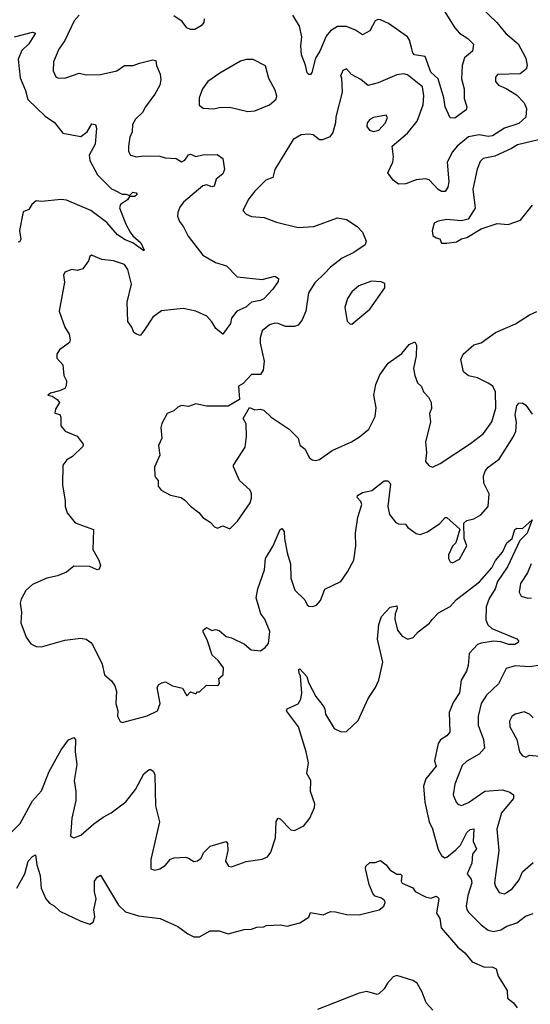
# Model space of a CAD drawing. Extents: x 1603745 to 1745082, y 385868 to 533966.
# Tile 53 of 256: x 1625204 to 1628049, y 423127 to 428620. Entities that reach past the tile are written whole.
import ezdxf

# ---------------------------------------------------------------- set-up
doc = ezdxf.new("R2010")
doc.units = 0

msp = doc.modelspace()

# ---------------------------------------------------------------- linework, layer by layer
at = {"layer": '0CON20XD'}
for points in [[(1627771.7, 428691.7), (1627863.3, 428605), (1627913, 428543), (1627981.1, 428485), (1628024.2, 428405), (1628031.2, 428365), (1628025.8, 428344.2), (1627992.3, 428317.7), (1627865.8, 428314.2), (1627855, 428300), (1627856, 428275), (1627871.2, 428255), (1627915, 428236.5), (1627971.7, 428201.7), (1628015.9, 428155.9), (1628028.9, 428125), (1628023.8, 428076.2), (1627985, 428041.5), (1627905, 428015.4), (1627838.3, 427971.7), (1627815, 427967.8), (1627765, 427978.4), (1627705, 427965.8), (1627641.5, 427915), (1627615, 427883.5), (1627586.2, 427825), (1627594.6, 427715.4), (1627589.4, 427685), (1627575, 427661.9), (1627555, 427661.5), (1627535, 427673.5), (1627485, 427726.4), (1627465, 427731.6), (1627413.6, 427726.4)], [(1625535, 428646.2), (1625506.7, 428613.3), (1625455.5, 428505), (1625422.3, 428455), (1625392.7, 428385), (1625390, 428335), (1625405, 428302), (1625415.6, 428295.6), (1625455, 428293.1), (1625535, 428321.4), (1625575, 428311.9), (1625655, 428314.4), (1625745.5, 428334.5), (1625788.8, 428365), (1625835.5, 428364.5), (1625871.8, 428378.2), (1625945, 428395.7), (1625963.3, 428393.3), (1625966, 428365), (1625987.1, 428317.1), (1625990.7, 428285), (1625984.2, 428255.8), (1625956.5, 428205), (1625905, 428134.2), (1625888.4, 428101.6), (1625848.6, 428065), (1625833.1, 428035), (1625830, 427995), (1625816.9, 427965), (1625810.6, 427915), (1625810.8, 427885), (1625822, 427865), (1625855, 427854.4), (1625895, 427861.5), (1625985, 427859.4), (1626015, 427850), (1626075, 427845.7), (1626105, 427828), (1626125, 427836.9), (1626145, 427865.7), (1626155, 427870), (1626185, 427857.5), (1626225, 427866.7), (1626305, 427867.5), (1626336.7, 427845), (1626345.4, 427785), (1626335, 427760.8), (1626299.3, 427730.7), (1626287.9, 427692.1), (1626275, 427688), (1626245, 427698.1), (1626225, 427692.9), (1626117.4, 427602.6), (1626096.7, 427575), (1626084.4, 427545), (1626082.9, 427525), (1626095, 427493.8)], [(1626231.4, 428625), (1626230.8, 428605), (1626214.6, 428585.4), (1626180, 428565), (1626155, 428565.8), (1626135, 428574), (1626109.3, 428609.3), (1626062, 428642)], [(1627559.2, 428685), (1627627.9, 428575), (1627655, 428544.5), (1627700.8, 428515), (1627733.3, 428483.3), (1627727.8, 428445), (1627683.4, 428406.6), (1627669.2, 428365), (1627665, 428290), (1627680, 428235), (1627681.5, 428181.5), (1627696, 428135), (1627692, 428118), (1627628.3, 428071.7), (1627602.5, 428072.5), (1627575.6, 428135), (1627567.9, 428185), (1627535, 428290), (1627495, 428328), (1627464.2, 428414.2), (1627404.8, 428424.8), (1627394.3, 428435), (1627388.2, 428458.2), (1627376.7, 428506.7), (1627365.3, 428525), (1627258.1, 428598.1), (1627215, 428619.5), (1627199.1, 428620.9), (1627185, 428614.2), (1627155, 428557.5), (1627115, 428535.8), (1627075, 428562.2), (1627025, 428581.9), (1626975, 428582.2), (1626935, 428557.3), (1626911.9, 428528.1), (1626876.1, 428445), (1626851.8, 428405), (1626831.5, 428325), (1626825, 428314.4), (1626815, 428314.5), (1626805, 428324.4), (1626797, 428367), (1626774.6, 428424.6), (1626770.5, 428475), (1626775.4, 428525), (1626763.8, 428583.8), (1626725.3, 428645.3)], [(1625174.5, 428524.5), (1625275, 428550.3), (1625291.4, 428545), (1625254.5, 428485.5), (1625215, 428449.2), (1625195, 428400), (1625206.5, 428295), (1625236.2, 428225), (1625248.9, 428175), (1625345, 428081.1), (1625396.9, 428046.9), (1625445, 427988), (1625545, 427968.9), (1625580, 427995), (1625605, 428040), (1625627.1, 428035), (1625632.2, 428015), (1625624.7, 427925.3), (1625591.4, 427865), (1625594.4, 427835), (1625638.1, 427755), (1625715, 427677.1), (1625735, 427666.5), (1625775, 427646), (1625795, 427647.5), (1625815, 427640), (1625835, 427658.5), (1625852, 427655), (1625858.6, 427645), (1625845, 427633.1), (1625816.2, 427633.8), (1625803.8, 427615), (1625765, 427589.2), (1625760.5, 427570.5), (1625795, 427480), (1625819.4, 427435), (1625834.1, 427414.1), (1625879.1, 427375), (1625897.5, 427335), (1625895, 427330), (1625834.3, 427375), (1625791.6, 427391.6), (1625749.6, 427419.6), (1625689.1, 427489.1), (1625600, 427555), (1625465, 427614.3), (1625435, 427617.5), (1625326.2, 427606.2), (1625295, 427610), (1625271.2, 427588.8), (1625255, 427561.2), (1625222.3, 427547.7), (1625202, 427445), (1625210.5, 427395), (1625205, 427380), (1625195, 427379.4)], [(1626475, 428108.6), (1626515, 428112.5), (1626595.5, 428144.5), (1626633, 428177), (1626636.4, 428193.6), (1626627.7, 428227.7), (1626592.4, 428292.4), (1626573.2, 428363.2), (1626505, 428397.8), (1626465, 428397.8), (1626435, 428388.1), (1626318.9, 428321.1), (1626252.9, 428275), (1626222.2, 428235), (1626203.1, 428185), (1626204.1, 428144.1), (1626225.8, 428125.8), (1626285, 428123.1), (1626315, 428130.6), (1626375, 428131.4), (1626475, 428108.6)], [(1627413.6, 427726.4), (1627355, 427704.6), (1627315, 427702.2), (1627284.3, 427725), (1627255.7, 427765), (1627283.8, 427826.2), (1627286.8, 427855), (1627278.8, 427915), (1627365, 427986.9), (1627418.5, 428055), (1627451.6, 428145), (1627456.2, 428195), (1627448.7, 428245), (1627365, 428313.5), (1627345, 428318.5), (1627305, 428313.5), (1627201.5, 428268.5), (1627145, 428253.8), (1627105, 428285.8), (1627053.6, 428313.6), (1627025.6, 428345.6), (1627005, 428336.2), (1626991.2, 428305), (1626996.7, 428295), (1627001.4, 428215), (1626965, 428077.5), (1626964.4, 428045), (1626949.7, 427990.3), (1626932.9, 427967.1), (1626890.8, 427949.2), (1626875, 427949.2), (1626838.5, 427978.5), (1626815, 427982.5), (1626772.1, 427977.9), (1626728.7, 427951.3), (1626625.5, 427784.5), (1626615, 427740), (1626575, 427724.3), (1626515, 427664.2), (1626479.8, 427620.2), (1626448, 427555), (1626465, 427536.2), (1626495, 427522), (1626566.1, 427516.1), (1626635, 427490), (1626755, 427460), (1626842.8, 427467.2), (1626975, 427514.4), (1627025.5, 427505.5), (1627085, 427467.1), (1627114.2, 427435), (1627133.8, 427385), (1627128.8, 427365), (1627065, 427321.5), (1627000.9, 427289.2), (1626935, 427239.6), (1626902.7, 427205), (1626848.3, 427151.7), (1626814.1, 427095.9), (1626798.5, 426995), (1626778.2, 426945), (1626755, 426915.6), (1626735, 426907.8), (1626685, 426908.1), (1626645, 426925.5), (1626625, 426927.3), (1626595, 426917.8), (1626555.6, 426884.4), (1626544, 426845), (1626543.3, 426815), (1626565.6, 426715), (1626560, 426665), (1626545, 426641.2), (1626495, 426640), (1626449.5, 426590.5), (1626422.5, 426575), (1626428, 426502), (1626365.9, 426464.1), (1626245, 426464.4), (1626185, 426478), (1626145, 426462.5), (1626105, 426466.9), (1626085, 426459.2), (1626062.7, 426437.3), (1626025, 426423.3), (1625995, 426367.5), (1625990, 426345), (1625995.7, 426285), (1625977.5, 426245), (1625985, 426190), (1625955.9, 426124.1), (1625956.2, 426075), (1625963.3, 426065), (1625975, 426050), (1625975, 426017.5), (1625992.5, 425995), (1626045, 425966.7), (1626103.8, 425953.8), (1626125, 425940), (1626155.8, 425905.8), (1626201.7, 425871.7), (1626225, 425843.3), (1626265, 425816.7), (1626290.3, 425790.3), (1626305.8, 425784.2), (1626335, 425796.2), (1626375, 425780), (1626418.3, 425821.7), (1626488.8, 425925), (1626495, 425950), (1626495.7, 425975), (1626488, 425995), (1626429.2, 426049.2), (1626395.7, 426125), (1626396, 426135), (1626460, 426235), (1626468.6, 426295), (1626466.2, 426365), (1626450, 426395), (1626485, 426456.7), (1626515, 426443.8), (1626545, 426448), (1626565, 426441.2), (1626605, 426402.5), (1626705.6, 426335.6), (1626756.5, 426286.5), (1626765.6, 426245.6), (1626795, 426223.3), (1626817, 426177), (1626834.2, 426164.2), (1626851.7, 426161.7), (1626875, 426166.2), (1626945, 426216.7), (1627052.5, 426265), (1627097.9, 426292.1), (1627149.2, 426335), (1627184.4, 426405.6), (1627190, 426455), (1627177.8, 426525), (1627188.9, 426585), (1627211.1, 426638.9), (1627256.8, 426703.2), (1627332.4, 426757.6), (1627375, 426808), (1627405, 426823.8), (1627415.7, 426805), (1627412.9, 426745), (1627399.2, 426675), (1627405.8, 426635), (1627420, 426595), (1627443.6, 426573.6), (1627454.2, 426544.2), (1627481.2, 426515), (1627496.2, 426485), (1627498, 426452), (1627486.7, 426423.3), (1627492.2, 426375), (1627465.4, 426265), (1627470, 426205), (1627464.4, 426155), (1627485, 426132), (1627504.4, 426124.4), (1627546.2, 426145), (1627715.7, 426255), (1627787.9, 426312.1), (1627835, 426375.8), (1627857.9, 426452.1), (1627854.7, 426544.7), (1627839.6, 426575), (1627815, 426593.3), (1627755, 426621.9), (1627705, 426632.5), (1627676.2, 426655), (1627662.9, 426725), (1627675, 426753.8), (1627735, 426805.6), (1627775, 426817.5), (1627855, 426874.4), (1627966.9, 426923.1), (1628045, 426974.4), (1628085, 426992.5)], [(1627175, 427996.5), (1627205, 428004.6), (1627243.1, 428045), (1627254, 428075), (1627246.9, 428086.9), (1627175, 428073.8), (1627155, 428062.9), (1627140.4, 428045), (1627138.1, 428025), (1627153.1, 428003.1), (1627175, 427996.5)], [(1628095, 427950.4), (1627978.1, 427921.9), (1627945, 427902.1), (1627850.8, 427859.2), (1627786.2, 427845), (1627770.5, 427829.5), (1627753.4, 427786.6), (1627728.2, 427675), (1627741.7, 427568.3), (1627702.9, 427507.1), (1627665, 427497.5), (1627585, 427505.6), (1627535, 427496.9), (1627514.4, 427485), (1627502.5, 427442.5), (1627506.4, 427416.4), (1627525, 427402.5), (1627545, 427397.5), (1627553.9, 427373.9)], [(1627553.9, 427373.9), (1627585, 427374.2), (1627638.6, 427381.4), (1627665, 427397.1), (1627695.4, 427404.6), (1627775, 427454), (1627865, 427484), (1627925, 427476.7), (1627995, 427502.5), (1628061.8, 427585)], [(1626095, 427493.8), (1626117.1, 427465), (1626142.8, 427412.8), (1626225, 427306), (1626295, 427265.8), (1626356.6, 427246.6), (1626415.6, 427185.6), (1626555, 427171.4), (1626625, 427188.8), (1626645.8, 427175.8), (1626645, 427160), (1626615, 427116.7), (1626565, 427063.6), (1626545, 427053.9), (1626495.3, 427044.7), (1626464, 427016), (1626413.1, 426995), (1626384.4, 426955), (1626377.8, 426925), (1626335, 426866.7), (1626296.9, 426896.9), (1626275.2, 426935.3), (1626245.8, 426965.8), (1626185, 426993.6), (1626115, 427008.5), (1625994.6, 426995.4), (1625945, 426960), (1625896, 426884), (1625875, 426858.1), (1625854, 426865), (1625839.2, 426875), (1625828, 426905), (1625805.6, 426935.6), (1625802.2, 427045), (1625827.7, 427145), (1625806.7, 427226.7), (1625787.8, 427255), (1625725.8, 427275.8), (1625662.4, 427282.4), (1625603.8, 427306.2), (1625595, 427300), (1625586.7, 427275), (1625555, 427230), (1625525, 427221.2), (1625495, 427226.7), (1625455, 427212.5), (1625448.8, 427195), (1625454.2, 427155), (1625423.5, 426995), (1625455.5, 426905.5), (1625479.5, 426865), (1625485.8, 426835), (1625480.8, 426819.2), (1625425, 426779.2), (1625410.6, 426755), (1625411.7, 426731.7), (1625444, 426695), (1625450, 426635), (1625463.8, 426605), (1625463, 426577), (1625455, 426563.3), (1625425, 426548.8), (1625375, 426536.2), (1625360, 426525), (1625385, 426520), (1625412, 426502), (1625426.2, 426485), (1625403, 426447), (1625400, 426425), (1625427, 426417), (1625433, 426403), (1625433.9, 426353.9), (1625457.5, 426325), (1625525, 426296.7), (1625557, 426253), (1625555, 426240), (1625497.4, 426182.6), (1625466.7, 426165), (1625443.8, 426135), (1625443.3, 426025), (1625458, 425935), (1625456.7, 425905), (1625469.3, 425869.3), (1625512.7, 425812.7), (1625615.7, 425775.7), (1625611.9, 425665), (1625645.7, 425605), (1625654, 425575), (1625646.7, 425555), (1625635, 425550.8), (1625595, 425569.4), (1625505, 425571.9), (1625465, 425538.6), (1625415, 425517.5), (1625355, 425503.6), (1625275, 425468.6), (1625238.8, 425435), (1625212.3, 425387.7), (1625206.2, 425365), (1625214.4, 425315), (1625210.8, 425255), (1625239.2, 425175), (1625265, 425138.8), (1625295, 425123.3), (1625325, 425122), (1625455, 425158.6), (1625545, 425170.5), (1625575, 425164.3), (1625600, 425145), (1625610, 425135), (1625664, 425025), (1625675.8, 424965.8), (1625715, 424932), (1625734.4, 424904.4), (1625742.9, 424875), (1625740, 424805), (1625750.8, 424765), (1625748, 424735), (1625764.4, 424704.4), (1625775, 424699.2), (1625915, 424735.8), (1625972.5, 424765), (1625987.3, 424805), (1625970, 424895), (1625978.8, 424911.2), (1625995, 424920), (1626016.1, 424926.1), (1626055, 424903.8), (1626110.7, 424890.7), (1626135, 424847.5), (1626155, 424870), (1626185, 424860), (1626195, 424870), (1626205, 424870), (1626245, 424906.7), (1626307.5, 424905), (1626317, 424917), (1626313.3, 424945), (1626337.5, 424965), (1626339.2, 425005), (1626310, 425045), (1626275.8, 425075), (1626250, 425155), (1626225.7, 425205), (1626226, 425215), (1626245, 425230), (1626275, 425213.3), (1626295, 425218), (1626315, 425212), (1626355, 425180), (1626385, 425172), (1626455.7, 425135.7), (1626494.4, 425104.4), (1626545, 425099.4), (1626572.1, 425117.9), (1626589.5, 425140.5), (1626597.6, 425207.6), (1626569.5, 425275), (1626546.7, 425305), (1626521.4, 425395), (1626530.8, 425445), (1626568.1, 425551.9), (1626574.4, 425615), (1626615.6, 425684.4), (1626655, 425776.7), (1626665, 425781.2), (1626678.1, 425765), (1626679.4, 425725), (1626694.6, 425645), (1626713.1, 425585), (1626715.5, 425505), (1626737.6, 425437.6), (1626793.6, 425383.6), (1626805.9, 425355.9), (1626815, 425348.8), (1626835, 425346), (1626857, 425353), (1626879.7, 425380.3), (1626905, 425443.3), (1626994.1, 425485.9), (1627030.9, 425539.1), (1627066.7, 425605), (1627077.5, 425685), (1627075.2, 425755), (1627088.8, 425845), (1627109.5, 425915), (1627105, 425932), (1627083.8, 425955), (1627086, 425965), (1627115, 425982.5), (1627165.5, 425994.5), (1627235, 426047.1), (1627255, 426048), (1627270.2, 426030.2), (1627254.4, 425905), (1627265, 425860), (1627299.2, 425815), (1627315, 425807.5), (1627353.3, 425805), (1627366.9, 425786.9), (1627413.4, 425753.4), (1627435, 425748.6), (1627476.2, 425763.8), (1627545, 425808.6), (1627575, 425843.3), (1627585, 425842.5), (1627657, 425777), (1627635, 425702.5), (1627615, 425682.5), (1627594.2, 425635), (1627594.2, 425615), (1627603.3, 425595), (1627615, 425590), (1627655, 425611.2), (1627695.7, 425685), (1627680.8, 425725), (1627679.3, 425810.7), (1627695, 425826), (1627735, 425836), (1627773, 425857), (1627813.8, 425905), (1627820, 425975), (1627790, 426035), (1627788.1, 426075), (1627799.5, 426105), (1627815, 426124.4), (1627875, 426168.6), (1627956.5, 426295), (1627967.9, 426325), (1627971.6, 426375), (1627964.3, 426415), (1627974.7, 426465.3), (1627985, 426481.2), (1628005, 426482.5), (1628025, 426470), (1628060, 426420)], [(1627055, 426922.5), (1627155.5, 427004.5), (1627238.8, 427125), (1627239.3, 427149.3), (1627218.3, 427158.3), (1627165, 427162), (1627093.8, 427135), (1627055, 427102), (1627030, 427065), (1627016.2, 427015), (1627028.3, 426938.3), (1627043, 426923), (1627055, 426922.5)], [(1625155, 424083.3), (1625205.7, 424135), (1625275, 424263.1), (1625325, 424318.6), (1625367.5, 424425), (1625435, 424547.5), (1625475, 424602.5), (1625505, 424616.2), (1625513.9, 424603.9), (1625512.2, 424535), (1625522.2, 424465), (1625506.9, 424375), (1625516, 424315), (1625516, 424265), (1625494.5, 424165), (1625487.5, 424065), (1625505, 424056.7), (1625545, 424070), (1625616.5, 424133.5), (1625668.3, 424171.7), (1625714.4, 424195), (1625795, 424257.5), (1625849.1, 424325), (1625895, 424412), (1625925, 424436.2), (1625935, 424436.7), (1625948.8, 424425), (1625956.9, 424405), (1625961.5, 424235), (1625982.5, 424145), (1625934.2, 423935), (1625935, 423883.3), (1625956.1, 423876.1), (1625985, 423882.5), (1626015, 423902), (1626045, 423936), (1626065, 423944), (1626127.7, 423947.7), (1626145, 423943.3), (1626175, 423923.3), (1626195, 423927.5), (1626215, 423942.5), (1626228, 423972), (1626265, 424008.8), (1626353.9, 424036.1), (1626362.5, 424025), (1626364.3, 423985), (1626351.4, 423925), (1626368.3, 423898.3), (1626385, 423894.2), (1626466.7, 423923.3), (1626555, 423937.5), (1626585, 423949.4), (1626603.6, 423975), (1626628.5, 424055), (1626633.5, 424146.5), (1626643.3, 424165), (1626655, 424161.2), (1626715, 424101.2), (1626735, 424096.2), (1626787.9, 424122.1), (1626821.2, 424165), (1626846.2, 424225), (1626848.8, 424245), (1626824, 424315), (1626826.2, 424375), (1626804.3, 424415), (1626812.9, 424475), (1626800.6, 424535), (1626757.1, 424675), (1626690, 424765), (1626694.3, 424775.7), (1626755, 424803.8), (1626771.3, 424828.7), (1626776.7, 424865), (1626768.2, 424958.2), (1626761.4, 424975), (1626760, 424995), (1626765, 424998), (1626803.5, 424955), (1626812.8, 424922.8), (1626853.5, 424843.5), (1626895, 424791.9), (1626903.8, 424775), (1626907.8, 424745), (1626956.6, 424666.6), (1626995, 424647.1), (1627025, 424649.2), (1627089.7, 424710.3), (1627145, 424832.5), (1627186.5, 424895), (1627204.7, 424935.3), (1627227.7, 425035), (1627197.9, 425165), (1627204.5, 425245.5), (1627219.5, 425290.5), (1627267.4, 425342.6), (1627305, 425350), (1627307.1, 425335), (1627296, 425305), (1627294, 425275), (1627310, 425215), (1627335, 425181.2), (1627366.1, 425163.9), (1627396.8, 425173.2), (1627423.8, 425205), (1627486.8, 425253.2), (1627503, 425273), (1627538.3, 425311.7), (1627603, 425347), (1627638, 425385), (1627766.3, 425483.7), (1627835, 425562.5), (1627855, 425602.5), (1627895, 425650), (1627919.1, 425700.9), (1627948.1, 425725), (1627963.1, 425776.9), (1627975, 425783.1), (1628005, 425782.5), (1628059.3, 425829.3), (1628032.5, 425755), (1627991.6, 425715), (1627923, 425567), (1627865.8, 425485), (1627853.4, 425445), (1627819.7, 425390.3), (1627802.8, 425345), (1627801.2, 425271.2), (1627812.9, 425245), (1627835, 425224.4), (1627975, 425166.5), (1627983.3, 425155), (1627981.9, 425145), (1627962.5, 425135), (1627928.8, 425135), (1627885, 425149.7), (1627845, 425153.7), (1627775, 425142.2), (1627754.5, 425135), (1627709.1, 425085), (1627702.7, 425017.3), (1627693.5, 424986.5), (1627664.8, 424935.2), (1627654.2, 424865), (1627619, 424811), (1627597.9, 424755), (1627600.6, 424645), (1627585, 424625.6), (1627548.1, 424601.9), (1627535, 424582), (1627515.4, 424485), (1627523.8, 424455), (1627467.1, 424385), (1627453.9, 424345), (1627460.8, 424255), (1627486, 424146), (1627505, 424106.7), (1627535, 423990), (1627555, 423958), (1627572.5, 423945), (1627585, 423947.5), (1627635, 423988.2), (1627660, 424015), (1627696.1, 424085), (1627715, 424101.8), (1627735.4, 424105.4), (1627730.7, 424035), (1627749.1, 423995), (1627727.8, 423965), (1627723.2, 423915), (1627698.2, 423855), (1627718.9, 423825), (1627723.3, 423805), (1627700.6, 423735), (1627692.3, 423675), (1627695, 423656.2), (1627705, 423640.8), (1627775, 423570.6), (1627815, 423541.1), (1627845, 423533.5), (1627885, 423543.2), (1627917.9, 423562.1), (1627975, 423580.8), (1628022.1, 423617.9), (1628065, 423632.9)], [(1628053.6, 425585), (1628034.1, 425535), (1627993.8, 425475), (1627986.6, 425426.6), (1627998.8, 425405), (1628035, 425393.5), (1628056.1, 425393.9)], [(1628145, 425023.8), (1628045, 425010.3), (1627965.3, 425014.7), (1627915, 425000), (1627871.2, 424915), (1627805, 424851.9), (1627774.5, 424805), (1627758.5, 424735), (1627757.9, 424685), (1627788.5, 424605), (1627794.5, 424555.5), (1627765, 424522.2), (1627695, 424484.4), (1627669.8, 424460.2), (1627629.5, 424355), (1627620, 424295), (1627635.7, 424255), (1627645, 424244.3), (1627665, 424236.9), (1627705, 424253.5), (1627795, 424316.2), (1627895, 424323.1), (1627935, 424310.9), (1627956.2, 424296.2), (1627955.7, 424275), (1627888.2, 424195), (1627862.7, 424105), (1627874.6, 423984.6), (1627850.6, 423805), (1627854.5, 423784.5), (1627875, 423751.2), (1627905, 423744.2), (1627948.9, 423771.1), (1627987.9, 423822.1), (1628005, 423866.2), (1628065, 423918)], [(1628065.9, 424725.9), (1628045, 424746.7), (1628015, 424758), (1627965, 424745.8), (1627946.8, 424733.2), (1627933.4, 424706.6), (1627935.7, 424675), (1627974.3, 424605), (1627988.8, 424535), (1628003.8, 424515), (1628025, 424506.7), (1628045, 424516.7), (1628100.7, 424510.7)], [(1625188.2, 423775), (1625232, 423855), (1625251.5, 423925), (1625275, 423952.5), (1625291.7, 423961.7), (1625298.9, 423905), (1625317.5, 423845), (1625324.4, 423775.6), (1625349.2, 423715), (1625370.7, 423690.7), (1625396.3, 423676.3), (1625427.4, 423647.4), (1625545, 423590), (1625595, 423574), (1625613.8, 423585), (1625621.9, 423615), (1625617.1, 423655), (1625629.5, 423715), (1625620.9, 423755), (1625620.4, 423815), (1625635, 423836), (1625655, 423847.5), (1625755, 423680), (1625793.3, 423643.3), (1625865, 423621.2), (1625986.6, 423606.6), (1626085, 423561.2), (1626140.3, 423520.3), (1626175, 423504.3), (1626205, 423504), (1626265, 423537.5), (1626315, 423536.7), (1626365, 423520), (1626455, 423544), (1626495, 423546.2), (1626525, 423558), (1626565, 423560), (1626576.7, 423566.7), (1626655, 423570.8), (1626695, 423563.8), (1626765, 423582.5), (1626815, 423612.5), (1626825, 423638.8), (1626895, 423626), (1626935, 423644), (1626963.6, 423643.6), (1627025, 423628.8), (1627095, 423625.6), (1627206.2, 423655), (1627232.5, 423675), (1627241.2, 423695), (1627238.8, 423705), (1627219.1, 423719.1), (1627185, 423730.6), (1627171.1, 423745), (1627151.5, 423795), (1627130, 423885), (1627132.6, 423897.4), (1627155, 423917.5), (1627185, 423917.5), (1627215, 423930), (1627245.9, 423905.9), (1627266.4, 423876.4), (1627305, 423853.3), (1627325, 423852.5), (1627332.5, 423845), (1627330, 423815), (1627335, 423802.5), (1627395, 423776.2), (1627407, 423757), (1627465, 423726.7), (1627495, 423720), (1627525, 423730), (1627535, 423722.5), (1627538.8, 423715), (1627527.1, 423635), (1627545.7, 423605), (1627552.8, 423552.8), (1627646.2, 423446.2), (1627683.7, 423413.7), (1627724.5, 423364.5), (1627794.3, 423334.3), (1627837, 423337), (1627858.8, 423325), (1627870, 423285), (1627921.2, 423205), (1627922.1, 423162.1), (1627955, 423136.2), (1627976.8, 423106.8)], [(1627506.7, 423095), (1627469.5, 423135), (1627447.5, 423195), (1627418.8, 423245), (1627395, 423259.7), (1627305, 423288.6), (1627285, 423279.6), (1627253.8, 423245), (1627235, 423213.3), (1627205, 423186), (1627195, 423182), (1627137.7, 423197.7), (1627095, 423189.6), (1626862.6, 423097.4)]]:
    msp.add_lwpolyline(points, dxfattribs=at)

doc.saveas('drawing.dxf')
